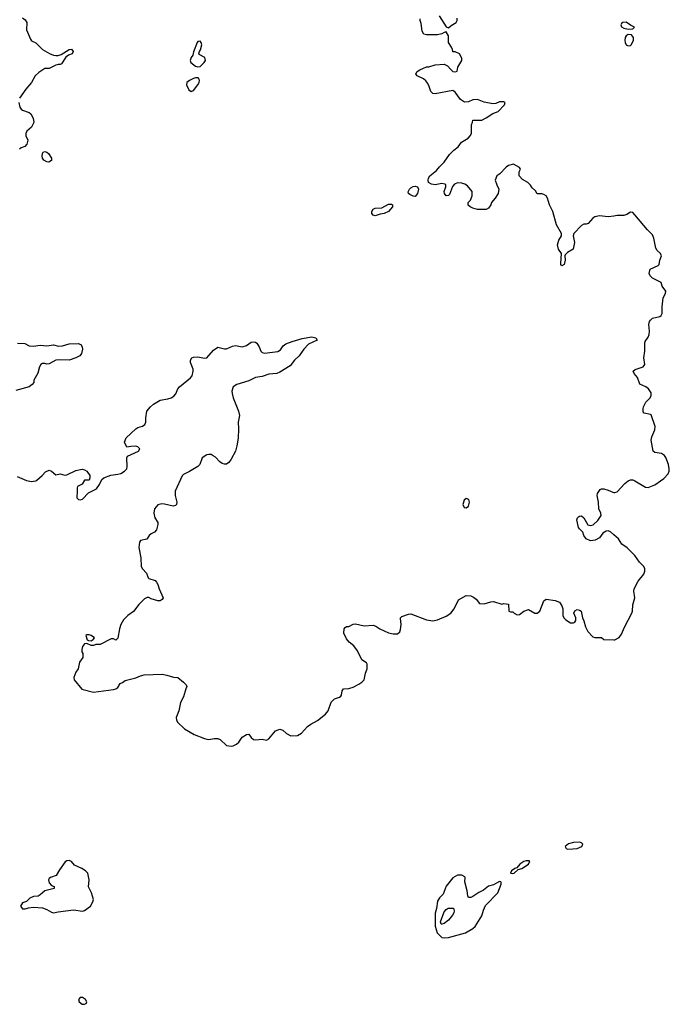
# Model space of a CAD drawing. Header units: inches. Extents: x 2106670 to 2322961, y 36024 to 224899.
# Tile 40 of 256: x 2184644 to 2190500, y 57887 to 66757. Entities that reach past the tile are written whole.
import ezdxf

# ---------------------------------------------------------------- set-up
doc = ezdxf.new("R2010")
doc.units = ezdxf.units.IN
doc.header["$MEASUREMENT"] = 0
for name, color, linetype in [('C1085', 7, 'Continuous'), ('C1086', 7, 'Continuous'), ('C1096', 7, 'Continuous')]:
    doc.layers.add(name, color=color, linetype=linetype)

msp = doc.modelspace()

# ---------------------------------------------------------------- linework, layer by layer
at = {"layer": 'C1085', "color": 5, "elevation": 20}
for points in [[(2189690, 59348.8), (2189635.2, 59344.8), (2189590, 59332.4), (2189562.6, 59310), (2189570.4, 59290), (2189585, 59285), (2189630, 59288.8), (2189670, 59291.5), (2189690, 59298.6), (2189712.4, 59310), (2189721.5, 59330), (2189710, 59342.2)], [(2185090, 59182), (2185070, 59180.9), (2185054.8, 59170), (2185002, 59098), (2184973.4, 59046.6), (2184922, 59030), (2184910, 59022), (2184904, 59010), (2184910, 58982), (2184930, 58958), (2184954, 58950), (2184954, 58930), (2184870, 58909.3), (2184830, 58873.2), (2184810, 58861.2), (2184770, 58857.2), (2184736.9, 58843.1), (2184705.4, 58814.6), (2184670, 58802), (2184651.3, 58770), (2184670, 58747.3), (2184692.5, 58747.5), (2184723.1, 58756.9), (2184770, 58762.8), (2184850, 58756), (2184890, 58742.8), (2184930, 58717.3), (2184950, 58710.8), (2184990, 58720.5), (2185130, 58738.8), (2185210, 58726), (2185230, 58731.3), (2185282, 58770), (2185304, 58810), (2185309, 58830), (2185292.3, 58890), (2185264.1, 58944.1), (2185269.5, 59009.5), (2185259.5, 59070), (2185237, 59090), (2185203.7, 59110), (2185139.8, 59139.8), (2185110, 59172.8)], [(2189210, 59179.2), (2189190, 59174.2), (2189152.2, 59150), (2189124.8, 59115.2), (2189107.3, 59110), (2189077.3, 59090), (2189068.7, 59068.7), (2189090, 59064.6), (2189102.7, 59070), (2189138.4, 59101.6), (2189170, 59110.3), (2189231.9, 59150), (2189236, 59164), (2189243.7, 59170), (2189238.3, 59178.3)], [(2188610, 59052.1), (2188590, 59049.8), (2188550, 59026.9), (2188490, 58952), (2188461.9, 58878.1), (2188430, 58847.6), (2188410, 58815.4), (2188403, 58750), (2188390, 58708), (2188390, 58592), (2188408.9, 58530), (2188450, 58489.5), (2188470, 58485.6), (2188510, 58487.8), (2188663.6, 58530), (2188730, 58569.5), (2188750, 58588.5), (2188810, 58683.7), (2188824.5, 58735.5), (2188843.2, 58776.8), (2188954.3, 58890), (2188984, 58970), (2188985.6, 58985.6), (2188982, 58990), (2188970, 58993.3), (2188915.1, 58964.9), (2188869, 58951), (2188824.8, 58915.2), (2188784.3, 58895.7), (2188730, 58859.7), (2188710, 58849.6), (2188690, 58849.2), (2188683.2, 58863.2), (2188679.5, 58910), (2188656, 58990), (2188660.9, 59030), (2188656.3, 59036.3), (2188629.7, 59049.7)], [(2188450, 58608.3), (2188444, 58610), (2188438, 58630), (2188470, 58721), (2188490, 58742.8), (2188507.5, 58752.5), (2188553.7, 58753.7), (2188562, 58730), (2188557.6, 58710), (2188546, 58690), (2188510, 58646.6), (2188470, 58614.5)], [(2185210, 57949), (2185190, 57948.7), (2185176, 57930), (2185181, 57910), (2185208.1, 57888.1), (2185230, 57887.3), (2185244, 57896), (2185249, 57910), (2185237.2, 57930)]]:
    msp.add_lwpolyline(points, close=True, dxfattribs=at)
at = {"layer": 'C1086', "color": 5, "elevation": 20}
for points in [[(2188425.5, 66790), (2188490, 66692), (2188510, 66682), (2188534.8, 66705.2), (2188578, 66730), (2188588, 66750), (2188588, 66770)], [(2184670, 66773), (2184694.7, 66754.7), (2184708.4, 66730), (2184704.8, 66664.8), (2184741.1, 66581.1), (2184750, 66567.7), (2184790, 66547.3), (2184850, 66486.8), (2184912.4, 66452.4), (2184950, 66437.1), (2184970, 66434.4), (2184990, 66434), (2185018.3, 66441.7), (2185090, 66487.7), (2185110.3, 66490.3), (2185126.8, 66470), (2185116, 66450), (2185083.7, 66436.3), (2185061.7, 66418.3), (2185020.7, 66359.3), (2185010, 66353.2), (2184990, 66352.7), (2184970, 66346), (2184910, 66316), (2184870, 66317), (2184817.7, 66282.3), (2184784, 66250), (2184750.7, 66190), (2184699.1, 66130), (2184644, 66050)], [(2190000, 64987.5), (2189950, 64979.5), (2189870, 64989.3), (2189830, 64981.2), (2189810.7, 64969.3), (2189770, 64922), (2189750, 64915.3), (2189730, 64915.3), (2189710, 64902), (2189640.7, 64830), (2189634.8, 64810), (2189644.9, 64750), (2189632.7, 64690), (2189581.3, 64658.7), (2189562, 64638), (2189558, 64630), (2189561, 64590), (2189551.3, 64550), (2189530, 64538), (2189522, 64550), (2189521.2, 64561.2), (2189529.2, 64650), (2189502.7, 64690), (2189493.6, 64730), (2189502.9, 64770), (2189527, 64810), (2189529.3, 64830), (2189482.7, 64910), (2189449.3, 65030), (2189421.2, 65090), (2189402, 65150), (2189389, 65169), (2189370, 65182), (2189350, 65188), (2189310, 65188), (2189294.6, 65214.6), (2189263.1, 65243.1), (2189250, 65266), (2189226, 65290), (2189176.4, 65316.4), (2189146, 65350), (2189147.3, 65387.3), (2189158, 65410), (2189150, 65426), (2189094.6, 65454.6), (2189050, 65442), (2189030, 65428.7), (2188971.1, 65368.9), (2188944.7, 65350), (2188931.3, 65310), (2188944.7, 65270), (2188964.7, 65230), (2188956, 65190), (2188931.3, 65150), (2188898, 65110), (2188890.7, 65089.3), (2188870, 65058), (2188850, 65048), (2188770, 65048), (2188730, 65058), (2188706, 65070), (2188687.3, 65087.3), (2188688, 65110), (2188708.9, 65131.1), (2188722, 65170), (2188722, 65210), (2188680.2, 65260.2), (2188656.5, 65276.5), (2188630, 65285.2), (2188590, 65286), (2188564.9, 65275.1), (2188546.4, 65253.6), (2188517.6, 65182.4), (2188510, 65173.2), (2188490, 65169), (2188474, 65190), (2188469.8, 65209.8), (2188486.6, 65250), (2188485.1, 65270), (2188476.2, 65276.2), (2188450, 65281.5), (2188388.9, 65268.9), (2188355.2, 65275.2), (2188329.5, 65289.5), (2188325.1, 65310), (2188329.7, 65330), (2188342.4, 65350), (2188402.2, 65397.8), (2188428.5, 65431.5), (2188470, 65472.2), (2188518, 65542), (2188557.6, 65582.4), (2188596.9, 65610), (2188626.4, 65653.6), (2188686, 65690), (2188705.2, 65710), (2188717.2, 65730), (2188718, 65810), (2188727.3, 65832.7), (2188728.9, 65851.1), (2188810, 65852), (2188850, 65871.3), (2188909.3, 65910.7), (2188958, 65930), (2189015.3, 65990), (2189022, 66010), (2189010, 66017.2), (2188970, 66016), (2188936.9, 66003.1), (2188910, 65999), (2188830, 66014), (2188770, 66038), (2188730, 66035.3), (2188690, 66015.3), (2188654.6, 66014.6), (2188618.6, 66038.6), (2188570, 66104), (2188550, 66119.3), (2188390, 66089.6), (2188370, 66093.2), (2188350, 66109.2), (2188336, 66156), (2188322.7, 66182.7), (2188304.7, 66204.7), (2188283.1, 66223.1), (2188228.7, 66250), (2188215.3, 66270), (2188228, 66290), (2188250, 66304.7), (2188310, 66331.3), (2188332.7, 66332.7), (2188390, 66351.3), (2188470, 66356), (2188500.7, 66340.7), (2188530, 66306.8), (2188550, 66291), (2188574, 66286), (2188588, 66292), (2188594, 66330), (2188629, 66390), (2188629, 66410), (2188610, 66448), (2188570, 66466), (2188548.4, 66468.4), (2188547.3, 66487.3), (2188538, 66510), (2188508.7, 66550), (2188508.7, 66610), (2188490, 66648), (2188470, 66642), (2188450.8, 66629.2), (2188410, 66620.9), (2188310, 66619.3), (2188287.3, 66627.3), (2188273.1, 66653.1), (2188262.7, 66722.7), (2188254, 66750), (2188255.3, 66764.7)], [(2184637.3, 66010), (2184646, 65970), (2184658.8, 65950), (2184670, 65942), (2184730, 65920.7), (2184746, 65910), (2184767.3, 65870), (2184770.6, 65830), (2184750.4, 65789.6), (2184710, 65753.2), (2184699.1, 65730), (2184699.1, 65710), (2184719.1, 65670), (2184710, 65635.3), (2184690, 65614), (2184658, 65602), (2184642, 65590)], [(2184622.4, 62642.4), (2184705.1, 62605.1), (2184750, 62597.4), (2184770, 62598.8), (2184790, 62603.1), (2184799.6, 62610), (2184845.6, 62650), (2184875.8, 62684.2), (2184910, 62699.3), (2184930.4, 62690.4), (2184970, 62657.3), (2185010, 62666.8), (2185050, 62652.7), (2185070, 62655.8), (2185150, 62697.1), (2185206.8, 62706.8), (2185230, 62702.8), (2185250.8, 62690.8), (2185276, 62650), (2185278, 62630), (2185272, 62610), (2185230, 62608.7), (2185208.5, 62571.4), (2185166.9, 62553.1), (2185161.1, 62538.9), (2185163.8, 62510), (2185158, 62450), (2185174.8, 62434.8), (2185190, 62430.8), (2185210, 62438.8), (2185266, 62494), (2185335.3, 62530), (2185365.2, 62570), (2185384.5, 62615.5), (2185402, 62630), (2185464.9, 62655.1), (2185530, 62661.6), (2185555.3, 62670), (2185589, 62690), (2185609, 62710), (2185612.3, 62730), (2185608.7, 62810), (2185615.3, 62824.7), (2185714, 62870), (2185728.7, 62890), (2185708, 62910), (2185690, 62914.5), (2185646.8, 62913.2), (2185610, 62906), (2185589.2, 62950), (2185604, 62990), (2185690, 63070.7), (2185710, 63084), (2185750, 63094.8), (2185773.2, 63110), (2185781.2, 63130), (2185781.2, 63170), (2185789.4, 63230), (2185822.7, 63270), (2185850, 63293.4), (2185910, 63330.6), (2185980.1, 63339.9), (2186008.7, 63350), (2186034.2, 63365.8), (2186052.1, 63387.9), (2186069.5, 63430.5), (2186084, 63450), (2186184, 63530), (2186199, 63550), (2186209.3, 63590), (2186209.2, 63610), (2186182.7, 63670), (2186185.2, 63690), (2186195.3, 63710), (2186210, 63717.3), (2186250, 63720.5), (2186310, 63707.3), (2186330, 63711), (2186390, 63778.8), (2186430, 63806), (2186490, 63790.7), (2186510, 63790.6), (2186563.5, 63816.5), (2186590, 63822.6), (2186650, 63808.8), (2186690, 63821.5), (2186730, 63851.3), (2186750, 63855.5), (2186771, 63851), (2186781.6, 63841.6), (2186803, 63810), (2186817.3, 63770), (2186830, 63757.3), (2186852.3, 63752.3), (2186972.2, 63767.8), (2186995.9, 63784.1), (2187020, 63820), (2187042.7, 63837.3), (2187100.7, 63859.3), (2187190, 63884.2), (2187278.6, 63898.6), (2187314.8, 63890), (2187324.7, 63870), (2187247.4, 63832.6), (2187206.7, 63790), (2187163, 63730), (2187121.6, 63690), (2187082.4, 63637.6), (2186990, 63580.7), (2186962, 63570), (2186890, 63563), (2186830, 63542.4), (2186770, 63533.3), (2186710, 63502.4), (2186601, 63470), (2186568.8, 63450), (2186556, 63410), (2186559.6, 63390), (2186570, 63350.8), (2186615.3, 63230), (2186624.4, 63190), (2186613, 63130), (2186617.3, 63070), (2186613.3, 62986.7), (2186602.4, 62917.6), (2186590.4, 62869.6), (2186550, 62799), (2186530, 62769.2), (2186510, 62753.2), (2186490, 62753.2), (2186470, 62759), (2186450, 62774), (2186410, 62815.3), (2186389.4, 62829.4), (2186370, 62839), (2186350, 62841.2), (2186330, 62837.2), (2186290.4, 62809.6), (2186269.1, 62750.9), (2186250, 62731.4), (2186174.3, 62685.7), (2186120.3, 62659.7), (2186110, 62648.7), (2186045.7, 62510), (2186045.7, 62470), (2186061.1, 62410), (2186058.7, 62390), (2186050, 62379.6), (2186026.5, 62373.5), (2185950, 62393.5), (2185925.4, 62394.6), (2185890, 62386), (2185874, 62370), (2185860.3, 62350), (2185852.7, 62310), (2185862, 62270), (2185888.2, 62228.2), (2185890.2, 62210), (2185877.5, 62162.5), (2185859.4, 62140.6), (2185830, 62126.6), (2185810.4, 62110), (2185790, 62077.2), (2185734.6, 62065.4), (2185723.1, 62050), (2185718, 62002), (2185735.8, 61910), (2185740.7, 61830), (2185750.5, 61810.5), (2185786, 61770), (2185801, 61730), (2185810, 61722.8), (2185864.5, 61704.5), (2185878.8, 61690), (2185890.7, 61670), (2185902, 61630), (2185937.1, 61550), (2185930, 61534), (2185910, 61521.6), (2185890, 61522.9), (2185830, 61540.7), (2185810, 61551.6), (2185792.5, 61552.5), (2185770, 61539.8), (2185719, 61490), (2185670, 61424.5), (2185618.8, 61390), (2185579.1, 61350), (2185557.3, 61310), (2185544.7, 61270), (2185530, 61186), (2185511.6, 61168.4), (2185490, 61178), (2185470, 61178), (2185370, 61128), (2185330, 61128), (2185310, 61118), (2185290, 61118), (2185250, 61138), (2185230, 61134), (2185210.7, 61110), (2185204, 61084), (2185203.5, 61063.5), (2185212.7, 61047.3), (2185214, 61010), (2185184.7, 60970), (2185171, 60909), (2185150, 60878), (2185131, 60830), (2185134.8, 60810), (2185205.8, 60725.8), (2185310, 60698.8), (2185490, 60722.4), (2185510, 60728.2), (2185530, 60742), (2185550, 60778), (2185570, 60784.7), (2185594.6, 60805.4), (2185690, 60827.3), (2185733.3, 60846.7), (2185765.6, 60854.4), (2185930, 60860.5), (2185970, 60853.4), (2186030, 60834.8), (2186070, 60830.8), (2186122, 60790), (2186145.4, 60765.4), (2186151, 60750), (2186141, 60730), (2186122, 60658), (2186095.3, 60604.7), (2186079.1, 60530), (2186056.3, 60470), (2186057.3, 60450), (2186067.3, 60430), (2186128.9, 60368.8), (2186218, 60318), (2186310, 60280.5), (2186330, 60276.3), (2186350, 60274), (2186398.6, 60281.4), (2186430, 60280.7), (2186452.7, 60272.7), (2186510, 60218.8), (2186550, 60212.7), (2186570, 60215.8), (2186599.3, 60230), (2186620.7, 60250), (2186650, 60293.4), (2186690, 60318), (2186710, 60322), (2186731, 60290), (2186753.4, 60273.4), (2186770, 60270.6), (2186830, 60276.3), (2186870, 60267.7), (2186890, 60279.1), (2186949.8, 60350.2), (2186990, 60366.5), (2187016, 60356), (2187050, 60326.4), (2187090, 60304.9), (2187150, 60308), (2187183.7, 60330), (2187238, 60390), (2187270, 60412.2), (2187330, 60443), (2187400.1, 60499.9), (2187424.7, 60530), (2187453.6, 60610), (2187481.8, 60638.2), (2187527, 60653), (2187538.2, 60661.8), (2187546.6, 60673.4), (2187552, 60710), (2187564, 60730), (2187610, 60733.4), (2187650, 60742.8), (2187702, 60770), (2187729.4, 60790.6), (2187749.2, 60810.8), (2187761.2, 60870), (2187776, 60910), (2187777.2, 60950), (2187770, 60962), (2187728, 60990), (2187689.2, 61070), (2187655.6, 61115.6), (2187614, 61150), (2187590, 61179), (2187567, 61230), (2187569.3, 61270), (2187578, 61282), (2187590, 61291.3), (2187610, 61292), (2187650, 61311.3), (2187670, 61314), (2187750, 61298), (2187830, 61301.3), (2187854.7, 61294.7), (2187890.4, 61270.4), (2187970, 61233.4), (2188010, 61224), (2188050, 61223.8), (2188070, 61242), (2188077.3, 61262.7), (2188082.2, 61310), (2188077, 61363), (2188078, 61370), (2188090, 61382), (2188150, 61403), (2188170, 61405.5), (2188310, 61350.4), (2188370, 61343), (2188410, 61350.4), (2188490, 61383), (2188529.4, 61410), (2188561.6, 61450), (2188599.3, 61530), (2188670, 61570.5), (2188710, 61567.3), (2188735.9, 61555.9), (2188758, 61538), (2188790, 61498), (2188830, 61496), (2188890, 61514), (2188914.8, 61514.8), (2188990, 61491.3), (2189010, 61498), (2189050, 61492), (2189054, 61430), (2189070, 61422), (2189090, 61422), (2189102, 61410), (2189130, 61396), (2189150, 61398.8), (2189190, 61427.3), (2189230, 61442.8), (2189288.7, 61411.3), (2189310, 61411), (2189332.7, 61430), (2189370, 61522), (2189390, 61536), (2189470, 61524), (2189510.4, 61510.4), (2189530, 61478), (2189539.1, 61450), (2189539.1, 61390), (2189548, 61370), (2189566, 61350), (2189610, 61323.1), (2189636.6, 61323.4), (2189649.6, 61330.4), (2189656.6, 61343.4), (2189657, 61370), (2189640.9, 61410), (2189647.3, 61432.7), (2189670, 61442.8), (2189690, 61438.8), (2189704.7, 61430), (2189716.3, 61370), (2189730, 61342), (2189746.2, 61286.2), (2189766.2, 61246.2), (2189810, 61198), (2189830, 61191.3), (2189890, 61191), (2189910, 61172), (2190000, 61171.6)], [(2184623.8, 63843.8), (2184690, 63838.7), (2184730, 63819.5), (2184770, 63817.1), (2184830, 63826), (2184890, 63818.4), (2184950, 63827.3), (2184994.4, 63814.4), (2185030, 63819.5), (2185090, 63837), (2185170, 63840.5), (2185194.8, 63830), (2185206.8, 63810), (2185210.7, 63790), (2185202, 63750), (2185187.3, 63730), (2185151, 63710), (2185090, 63691.2), (2185007.1, 63692.9), (2184970, 63689), (2184910, 63656), (2184890, 63652.3), (2184870, 63659.3), (2184850, 63659.3), (2184836, 63650), (2184822, 63630), (2184807.5, 63572.5), (2184771.3, 63510), (2184771, 63490), (2184756, 63470), (2184730, 63449.5), (2184610, 63417.6)], [(2190000, 62116.9), (2189970, 62142.7), (2189950, 62151.6), (2189930, 62149.4), (2189900.7, 62130), (2189870.5, 62089.5), (2189830.4, 62069.6), (2189790, 62063), (2189750, 62081.7), (2189730.7, 62110), (2189719.4, 62139.4), (2189689.4, 62169.4), (2189682.6, 62182.6), (2189667.6, 62252.4), (2189671.9, 62268.1), (2189682, 62278), (2189690, 62284), (2189710, 62287.7), (2189730, 62270.6), (2189767, 62207), (2189790, 62199.8), (2189813.7, 62206.3), (2189855.1, 62244.9), (2189885.7, 62290), (2189884.4, 62310), (2189865.6, 62350), (2189862.5, 62410), (2189849.7, 62470), (2189852.8, 62490), (2189876.6, 62523.4), (2189890, 62530.4), (2189910, 62530.4), (2189950, 62519.5), (2189990, 62499.5), (2190000, 62498.2)]]:
    msp.add_lwpolyline(points, dxfattribs=at)
at = {"layer": 'C1086', "color": 5}
for points, elevation in [([(2186270, 66564), (2186250, 66559.3), (2186243.8, 66550), (2186210, 66468), (2186204, 66436), (2186190, 66415.3), (2186180.7, 66390), (2186187.3, 66370), (2186230, 66338), (2186250, 66330.7), (2186270, 66334.8), (2186308.7, 66370), (2186319, 66390), (2186314.6, 66414.6), (2186262, 66442), (2186258, 66450), (2186264, 66470), (2186275.5, 66484.5), (2186286, 66530), (2186281.2, 66550)], 40), ([(2186230, 66234), (2186210, 66227), (2186174.8, 66210), (2186150.8, 66190), (2186147.3, 66170), (2186170, 66124.7), (2186190, 66111), (2186210, 66118), (2186251.2, 66168.8), (2186260.9, 66190), (2186266, 66210), (2186262, 66222), (2186252, 66232)], 40), ([(2184906, 65474), (2184890, 65476), (2184862.7, 65490), (2184849.6, 65510), (2184847, 65530), (2184849.5, 65550.5), (2184857.2, 65562.8), (2184870, 65570.6), (2184890, 65562.8), (2184902.8, 65550), (2184930.8, 65510), (2184930, 65489)], 20), ([(2188210, 65165.1), (2188190, 65165.6), (2188160.6, 65180.6), (2188149.2, 65190), (2188146.6, 65206.6), (2188156.9, 65230), (2188170, 65242), (2188190, 65254.3), (2188210, 65256.9), (2188230.6, 65250), (2188238.3, 65230), (2188229.1, 65190)], 20), ([(2187850, 64989.2), (2187830, 64995.3), (2187819, 65010), (2187819.3, 65030), (2187830, 65050.6), (2187850, 65058), (2187910, 65062.4), (2187970, 65094.4), (2187994.9, 65094.9), (2188004.7, 65090), (2188004, 65070), (2187970, 65029.7), (2187930, 65011.6), (2187894.6, 65005.4)], 20), ([(2188670, 62442.7), (2188650, 62429), (2188639.3, 62390), (2188650, 62364), (2188670, 62360.5), (2188690, 62376), (2188699.5, 62410), (2188693.8, 62433.8)], 40), ([(2185250, 61216), (2185241, 61210), (2185251.6, 61171.6), (2185263.6, 61163.6), (2185290, 61162), (2185308, 61172), (2185318, 61190), (2185288, 61210), (2185270, 61215.1)], 20)]:
    msp.add_lwpolyline(points, close=True, dxfattribs=dict(at, elevation=elevation))
at = {"layer": 'C1096', "color": 5, "elevation": 20}
for points in [[(2190110, 66734), (2190082, 66730), (2190070, 66722), (2190062.8, 66710), (2190070, 66692), (2190090, 66681), (2190130, 66672), (2190170, 66674), (2190186, 66690), (2190150, 66706)], [(2190130, 66622), (2190112, 66610), (2190103.5, 66596.5), (2190098.8, 66570), (2190102.8, 66550), (2190111.3, 66530), (2190130, 66520.7), (2190150, 66524), (2190157.2, 66530), (2190177.2, 66570), (2190176, 66596), (2190159, 66619)]]:
    msp.add_lwpolyline(points, close=True, dxfattribs=at)
for points in [[(2190000, 62498.2), (2190010, 62497), (2190030, 62502.6), (2190100.2, 62579.8), (2190130, 62603.1), (2190150, 62610.3), (2190170, 62610.3), (2190190, 62603.1), (2190284.9, 62544.9), (2190310, 62542.8), (2190370, 62566.4), (2190450, 62623.6), (2190490, 62667), (2190498.4, 62690), (2190500.3, 62710), (2190492, 62750), (2190470, 62812.7), (2190457, 62830), (2190430, 62849.4), (2190370, 62859.3), (2190354, 62870), (2190335.8, 62970), (2190341.3, 62998.7), (2190370, 63061), (2190373.1, 63093.1), (2190335.9, 63196), (2190330, 63201.6), (2190272.1, 63212.1), (2190265.4, 63225.4), (2190263.6, 63250), (2190268, 63270), (2190289.8, 63310.2), (2190327.3, 63350), (2190338, 63370), (2190335.9, 63395.9), (2190312.7, 63430), (2190290, 63449.5), (2190234.9, 63474.9), (2190212.6, 63532.6), (2190184.2, 63570), (2190175.1, 63590), (2190193.1, 63606.9), (2190266, 63630), (2190279.6, 63650), (2190269.5, 63710.5), (2190279.7, 63770), (2190278.6, 63841.4), (2190282.7, 63857.3), (2190310, 63896.3), (2190319, 63921), (2190322.6, 63950), (2190315.1, 64010), (2190323, 64037), (2190330, 64050.4), (2190350, 64068.8), (2190415.6, 64084.4), (2190427.6, 64092.4), (2190434.5, 64110), (2190436.2, 64170), (2190446, 64250), (2190465.2, 64290), (2190469, 64310), (2190437.2, 64357.2), (2190428, 64390), (2190349.4, 64429.4), (2190328.7, 64450), (2190319, 64470), (2190328.7, 64510), (2190399, 64541), (2190408.9, 64551.1), (2190415.3, 64590), (2190428.7, 64630), (2190422, 64650), (2190390, 64678), (2190378, 64698), (2190360.9, 64790), (2190350, 64819), (2190303, 64863), (2190190, 64999), (2190170, 65019), (2190150, 65024), (2190117.5, 65002.5), (2190090, 64992.7), (2190030, 64992.3), (2190000, 64987.5)], [(2190000, 61171.6), (2190008.4, 61171.6), (2190048.9, 61191.2), (2190070, 61222), (2190095.3, 61284.7), (2190161.2, 61410), (2190167.9, 61430), (2190172.8, 61487.2), (2190188.5, 61550), (2190179.9, 61610), (2190184, 61630), (2190219.9, 61700.1), (2190270, 61763.5), (2190279.3, 61790), (2190279.1, 61810), (2190270, 61829.7), (2190231.6, 61871.6), (2190189.6, 61930), (2190119.4, 61999.4), (2190073.4, 62033.4), (2190041.3, 62081.3), (2190000, 62116.9)]]:
    msp.add_lwpolyline(points, dxfattribs=at)

doc.saveas('drawing.dxf')
